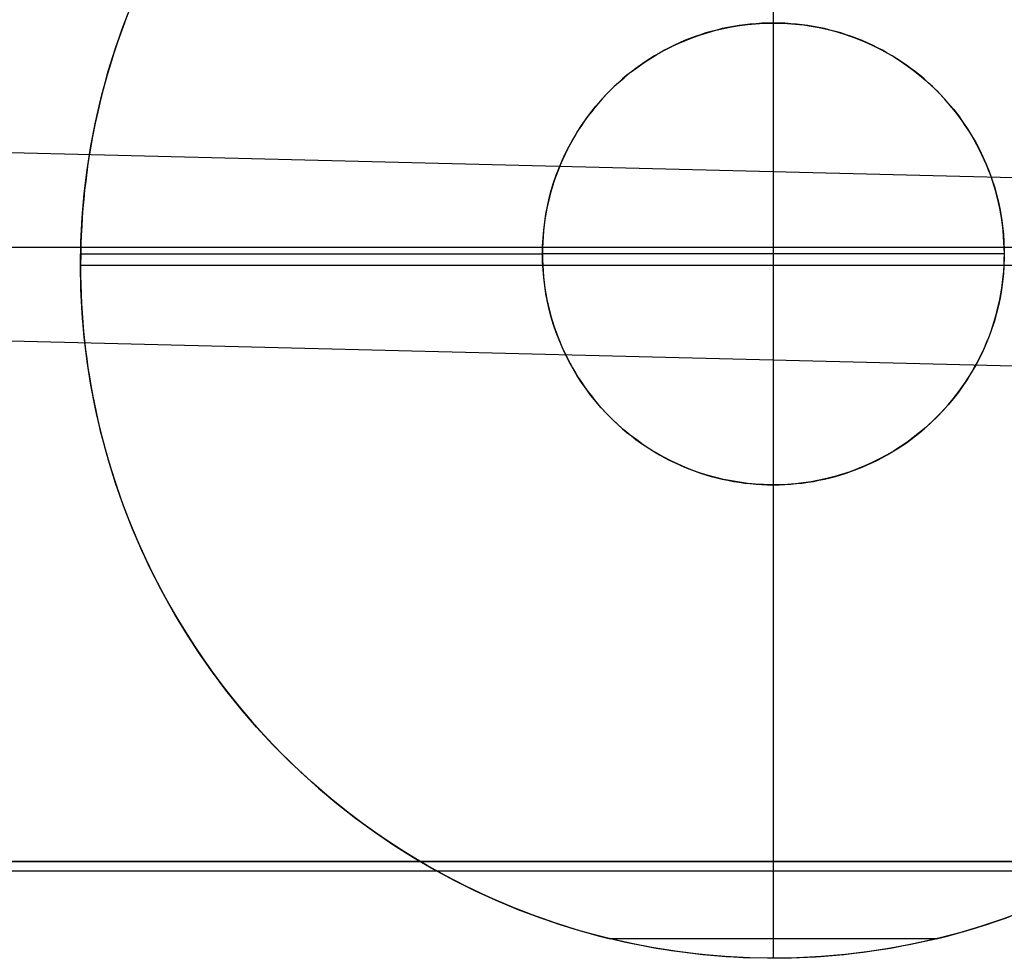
# Model space of a CAD drawing. Header units: millimetres. Extents: x 492 to 1282, y -834 to -234.
# Tile 44 of 93: x 629 to 640, y -251 to -241. Entities that reach past the tile are written whole.
import ezdxf

# ---------------------------------------------------------------- set-up
doc = ezdxf.new("R2010")
doc.units = ezdxf.units.MM
doc.layers.add('Volume$Layer 03', color=7, linetype='Continuous', true_color=0x000000)

msp = doc.modelspace()

# ---------------------------------------------------------------- linework, layer by layer
at = {"layer": 'Volume$Layer 03'}
for p, q in [((637.196, -251.221, -13.01), (637.196, -236.221, -13.01)), ((630.16, -241.123, -8.01), (630.254, -240.88, -8.01)), ((630.143, -241.169, -13.01), (630.236, -240.926, -13.01)), ((630.204, -241.001, -7.579), (630.141, -241.171, -7.636)), ((636.914, -241.11, -0.012), (637.001, -241.102, -0.012)), ((636.914, -241.11, -5.012), (637.001, -241.102, -5.012)), ((637.008, -241.102, -7.615), (636.946, -241.107, -7.616)), ((637.001, -241.102, -0.012), (637.087, -241.097, -0.012)), ((637.001, -241.102, -5.012), (637.087, -241.097, -5.012)), ((637.071, -241.098, -7.613), (637.008, -241.102, -7.615)), ((637.133, -241.095, -7.612), (637.071, -241.098, -7.613)), ((637.087, -241.097, -0.012), (637.174, -241.095, -0.012)), ((637.087, -241.097, -5.012), (637.174, -241.095, -5.012)), ((637.196, -241.095, -7.612), (637.133, -241.095, -7.612)), ((637.174, -241.095, -0.012), (637.261, -241.095, -0.012)), ((637.174, -241.095, -5.012), (637.261, -241.095, -5.012)), ((637.258, -241.095, -7.612), (637.196, -241.095, -7.612)), ((637.196, -241.095, -0.012), (637.196, -241.095, -7.612)), ((637.196, -246.095, -0.012), (637.196, -241.095, -0.012)), ((637.321, -241.098, -7.613), (637.258, -241.095, -7.612)), ((637.261, -241.095, -0.012), (637.347, -241.099, -0.012)), ((637.261, -241.095, -5.012), (637.347, -241.099, -5.012)), ((637.383, -241.102, -7.615), (637.321, -241.098, -7.613)), ((637.347, -241.099, -0.012), (637.434, -241.106, -0.012)), ((637.347, -241.099, -5.012), (637.434, -241.106, -5.012)), ((637.445, -241.107, -7.616), (637.383, -241.102, -7.615)), ((630.059, -241.416, -13.01), (630.143, -241.169, -13.01)), ((630.074, -241.369, -8.01), (630.16, -241.123, -8.01)), ((630.141, -241.171, -7.636), (630.081, -241.343, -7.688)), ((636.407, -241.222, -0.012), (636.489, -241.196, -0.012)), ((636.407, -241.222, -5.012), (636.489, -241.196, -5.012)), ((636.465, -241.203, -7.648), (636.407, -241.222, -7.654)), ((636.524, -241.186, -7.643), (636.465, -241.203, -7.648)), ((636.489, -241.196, -0.012), (636.573, -241.173, -0.012)), ((636.489, -241.196, -5.012), (636.573, -241.173, -5.012)), ((636.583, -241.171, -7.638), (636.524, -241.186, -7.643)), ((636.573, -241.173, -0.012), (636.657, -241.153, -0.012)), ((636.573, -241.173, -5.012), (636.657, -241.153, -5.012)), ((636.642, -241.156, -7.633), (636.583, -241.171, -7.638)), ((636.702, -241.143, -7.629), (636.642, -241.156, -7.633)), ((636.657, -241.153, -0.012), (636.743, -241.136, -0.012)), ((636.657, -241.153, -5.012), (636.743, -241.136, -5.012)), ((636.763, -241.132, -7.625), (636.702, -241.143, -7.629)), ((636.743, -241.136, -0.012), (636.828, -241.122, -0.012)), ((636.743, -241.136, -5.012), (636.828, -241.122, -5.012)), ((636.824, -241.122, -7.622), (636.763, -241.132, -7.625)), ((636.885, -241.114, -7.619), (636.824, -241.122, -7.622)), ((636.828, -241.122, -0.012), (636.914, -241.11, -0.012)), ((636.828, -241.122, -5.012), (636.914, -241.11, -5.012)), ((636.946, -241.107, -7.616), (636.885, -241.114, -7.619)), ((637.434, -241.106, -0.012), (637.52, -241.116, -0.012)), ((637.434, -241.106, -5.012), (637.52, -241.116, -5.012)), ((637.506, -241.114, -7.619), (637.445, -241.107, -7.616)), ((637.567, -241.122, -7.622), (637.506, -241.114, -7.619)), ((637.52, -241.116, -0.012), (637.606, -241.128, -0.012)), ((637.52, -241.116, -5.012), (637.606, -241.128, -5.012)), ((637.628, -241.132, -7.625), (637.567, -241.122, -7.622)), ((637.606, -241.128, -0.012), (637.691, -241.144, -0.012)), ((637.606, -241.128, -5.012), (637.691, -241.144, -5.012)), ((637.689, -241.143, -7.629), (637.628, -241.132, -7.625)), ((637.749, -241.156, -7.633), (637.689, -241.143, -7.629)), ((637.691, -241.144, -0.012), (637.776, -241.163, -0.012)), ((637.691, -241.144, -5.012), (637.776, -241.163, -5.012)), ((637.808, -241.171, -7.638), (637.749, -241.156, -7.633)), ((637.776, -241.163, -0.012), (637.86, -241.184, -0.012)), ((637.776, -241.163, -5.012), (637.86, -241.184, -5.012)), ((637.868, -241.186, -7.643), (637.808, -241.171, -7.638)), ((637.86, -241.184, -0.012), (637.943, -241.209, -0.012)), ((637.86, -241.184, -5.012), (637.943, -241.209, -5.012)), ((637.926, -241.203, -7.648), (637.868, -241.186, -7.643)), ((637.984, -241.222, -7.654), (637.926, -241.203, -7.648)), ((637.943, -241.209, -0.012), (638.026, -241.236, -0.012)), ((637.943, -241.209, -5.012), (638.026, -241.236, -5.012)), ((636.18, -241.31, -7.681), (636.124, -241.335, -7.688)), ((636.164, -241.317, -0.012), (636.244, -241.283, -0.012)), ((636.164, -241.317, -5.012), (636.244, -241.283, -5.012)), ((636.235, -241.286, -7.674), (636.18, -241.31, -7.681)), ((636.292, -241.263, -7.667), (636.235, -241.286, -7.674)), ((636.244, -241.283, -0.012), (636.325, -241.251, -0.012)), ((636.244, -241.283, -5.012), (636.325, -241.251, -5.012)), ((636.349, -241.242, -7.66), (636.292, -241.263, -7.667)), ((636.325, -241.251, -0.012), (636.407, -241.222, -0.012)), ((636.325, -241.251, -5.012), (636.407, -241.222, -5.012)), ((636.407, -241.222, -7.654), (636.349, -241.242, -7.66)), ((638.042, -241.242, -7.66), (637.984, -241.222, -7.654)), ((638.026, -241.236, -0.012), (638.107, -241.267, -0.012)), ((638.026, -241.236, -5.012), (638.107, -241.267, -5.012)), ((638.099, -241.263, -7.667), (638.042, -241.242, -7.66)), ((638.156, -241.286, -7.674), (638.099, -241.263, -7.667)), ((638.107, -241.267, -0.012), (638.187, -241.3, -0.012)), ((638.107, -241.267, -5.012), (638.187, -241.3, -5.012)), ((638.212, -241.31, -7.681), (638.156, -241.286, -7.674)), ((638.187, -241.3, -0.012), (638.266, -241.335, -0.012)), ((638.187, -241.3, -5.012), (638.266, -241.335, -5.012)), ((638.267, -241.335, -7.688), (638.212, -241.31, -7.681)), ((629.983, -241.665, -13.01), (630.059, -241.416, -13.01)), ((629.996, -241.618, -8.01), (630.074, -241.369, -8.01)), ((630.081, -241.343, -7.688), (630.024, -241.518, -7.738)), ((635.962, -241.42, -7.712), (635.91, -241.45, -7.721)), ((635.933, -241.437, -0.012), (636.009, -241.394, -0.012)), ((635.933, -241.437, -5.012), (636.009, -241.394, -5.012)), ((636.016, -241.39, -7.704), (635.962, -241.42, -7.712)), ((636.009, -241.394, -0.012), (636.086, -241.354, -0.012)), ((636.009, -241.394, -5.012), (636.086, -241.354, -5.012)), ((636.07, -241.362, -7.696), (636.016, -241.39, -7.704)), ((636.124, -241.335, -7.688), (636.07, -241.362, -7.696)), ((636.086, -241.354, -0.012), (636.164, -241.317, -0.012)), ((636.086, -241.354, -5.012), (636.164, -241.317, -5.012)), ((638.266, -241.335, -0.012), (638.344, -241.374, -0.012)), ((638.266, -241.335, -5.012), (638.344, -241.374, -5.012)), ((638.322, -241.362, -7.696), (638.267, -241.335, -7.688)), ((638.376, -241.39, -7.704), (638.322, -241.362, -7.696)), ((638.344, -241.374, -0.012), (638.42, -241.415, -0.012)), ((638.344, -241.374, -5.012), (638.42, -241.415, -5.012)), ((638.429, -241.42, -7.712), (638.376, -241.39, -7.704)), ((638.42, -241.415, -0.012), (638.495, -241.459, -0.012)), ((638.42, -241.415, -5.012), (638.495, -241.459, -5.012)), ((638.481, -241.45, -7.721), (638.429, -241.42, -7.712)), ((630.024, -241.518, -7.738), (629.972, -241.695, -7.783)), ((635.716, -241.58, -0.012), (635.786, -241.53, -0.012)), ((635.716, -241.58, -5.012), (635.786, -241.53, -5.012)), ((635.807, -241.516, -7.739), (635.757, -241.55, -7.748)), ((635.786, -241.53, -0.012), (635.859, -241.482, -0.012)), ((635.786, -241.53, -5.012), (635.859, -241.482, -5.012)), ((635.858, -241.482, -7.73), (635.807, -241.516, -7.739)), ((635.91, -241.45, -7.721), (635.858, -241.482, -7.73)), ((635.859, -241.482, -0.012), (635.933, -241.437, -0.012)), ((635.859, -241.482, -5.012), (635.933, -241.437, -5.012)), ((638.533, -241.482, -7.73), (638.481, -241.45, -7.721)), ((638.495, -241.459, -0.012), (638.569, -241.505, -0.012)), ((638.495, -241.459, -5.012), (638.569, -241.505, -5.012)), ((638.584, -241.516, -7.739), (638.533, -241.482, -7.73)), ((638.569, -241.505, -0.012), (638.64, -241.554, -0.012)), ((638.569, -241.505, -5.012), (638.64, -241.554, -5.012)), ((638.635, -241.55, -7.748), (638.584, -241.516, -7.739)), ((629.928, -241.87, -8.01), (629.996, -241.618, -8.01)), ((635.579, -241.687, -0.012), (635.647, -241.632, -0.012)), ((635.579, -241.687, -5.012), (635.647, -241.632, -5.012)), ((635.659, -241.623, -7.766), (635.611, -241.661, -7.776)), ((635.647, -241.632, -0.012), (635.716, -241.58, -0.012)), ((635.647, -241.632, -5.012), (635.716, -241.58, -5.012)), ((635.707, -241.586, -7.757), (635.659, -241.623, -7.766)), ((635.757, -241.55, -7.748), (635.707, -241.586, -7.757)), ((638.684, -241.586, -7.757), (638.635, -241.55, -7.748)), ((638.64, -241.554, -0.012), (638.71, -241.606, -0.012)), ((638.64, -241.554, -5.012), (638.71, -241.606, -5.012)), ((638.733, -241.623, -7.766), (638.684, -241.586, -7.757)), ((638.71, -241.606, -0.012), (638.778, -241.659, -0.012)), ((638.71, -241.606, -5.012), (638.778, -241.659, -5.012)), ((638.78, -241.661, -7.776), (638.733, -241.623, -7.766)), ((629.916, -241.916, -13.01), (629.983, -241.665, -13.01)), ((629.972, -241.695, -7.783), (629.924, -241.875, -7.825)), ((635.518, -241.741, -7.795), (635.473, -241.783, -7.805)), ((635.514, -241.744, -0.012), (635.579, -241.687, -0.012)), ((635.514, -241.744, -5.012), (635.579, -241.687, -5.012)), ((635.564, -241.7, -7.785), (635.518, -241.741, -7.795)), ((635.611, -241.661, -7.776), (635.564, -241.7, -7.785)), ((638.778, -241.659, -0.012), (638.845, -241.716, -0.012)), ((638.778, -241.659, -5.012), (638.845, -241.716, -5.012)), ((638.827, -241.7, -7.785), (638.78, -241.661, -7.776)), ((638.873, -241.741, -7.795), (638.827, -241.7, -7.785)), ((638.845, -241.716, -0.012), (638.909, -241.774, -0.012)), ((638.845, -241.716, -5.012), (638.909, -241.774, -5.012)), ((638.918, -241.783, -7.805), (638.873, -241.741, -7.795)), ((635.429, -241.826, -7.815), (635.386, -241.87, -7.824)), ((635.39, -241.866, -0.012), (635.451, -241.804, -0.012)), ((635.39, -241.866, -5.012), (635.451, -241.804, -5.012)), ((635.473, -241.783, -7.805), (635.429, -241.826, -7.815)), ((635.451, -241.804, -0.012), (635.514, -241.744, -0.012)), ((635.451, -241.804, -5.012), (635.514, -241.744, -5.012)), ((638.909, -241.774, -0.012), (638.971, -241.834, -0.012)), ((638.909, -241.774, -5.012), (638.971, -241.834, -5.012)), ((638.962, -241.826, -7.815), (638.918, -241.783, -7.805)), ((639.006, -241.87, -7.824), (638.962, -241.826, -7.815)), ((638.971, -241.834, -0.012), (639.031, -241.897, -0.012)), ((638.971, -241.834, -5.012), (639.031, -241.897, -5.012)), ((629.858, -242.17, -13.01), (629.916, -241.916, -13.01)), ((629.868, -242.124, -8.01), (629.928, -241.87, -8.01)), ((629.924, -241.875, -7.825), (629.881, -242.057, -7.863)), ((635.274, -241.995, -0.012), (635.331, -241.929, -0.012)), ((635.274, -241.995, -5.012), (635.331, -241.929, -5.012)), ((635.344, -241.915, -7.834), (635.303, -241.961, -7.844)), ((635.331, -241.929, -0.012), (635.39, -241.866, -0.012)), ((635.331, -241.929, -5.012), (635.39, -241.866, -5.012)), ((635.386, -241.87, -7.824), (635.344, -241.915, -7.834)), ((639.047, -241.915, -7.834), (639.006, -241.87, -7.824)), ((639.031, -241.897, -0.012), (639.089, -241.962, -0.012)), ((639.031, -241.897, -5.012), (639.089, -241.962, -5.012)), ((639.088, -241.961, -7.844), (639.047, -241.915, -7.834)), ((629.881, -242.057, -7.863), (629.841, -242.241, -7.897)), ((635.168, -242.132, -0.012), (635.22, -242.063, -0.012)), ((635.168, -242.132, -5.012), (635.22, -242.063, -5.012)), ((635.225, -242.056, -7.863), (635.188, -242.104, -7.872)), ((635.22, -242.063, -0.012), (635.274, -241.995, -0.012)), ((635.22, -242.063, -5.012), (635.274, -241.995, -5.012)), ((635.263, -242.008, -7.853), (635.225, -242.056, -7.863)), ((635.303, -241.961, -7.844), (635.263, -242.008, -7.853)), ((639.128, -242.008, -7.853), (639.088, -241.961, -7.844)), ((639.089, -241.962, -0.012), (639.144, -242.029, -0.012)), ((639.089, -241.962, -5.012), (639.144, -242.029, -5.012)), ((639.166, -242.056, -7.863), (639.128, -242.008, -7.853)), ((639.144, -242.029, -0.012), (639.198, -242.097, -0.012)), ((639.144, -242.029, -5.012), (639.198, -242.097, -5.012)), ((639.203, -242.104, -7.872), (639.166, -242.056, -7.863)), ((629.817, -242.379, -8.01), (629.868, -242.124, -8.01)), ((635.118, -242.203, -0.012), (635.168, -242.132, -0.012)), ((635.118, -242.203, -5.012), (635.168, -242.132, -5.012)), ((635.152, -242.154, -7.881), (635.118, -242.204, -7.89)), ((635.188, -242.104, -7.872), (635.152, -242.154, -7.881)), ((639.198, -242.097, -0.012), (639.248, -242.168, -0.012)), ((639.198, -242.097, -5.012), (639.248, -242.168, -5.012)), ((639.239, -242.154, -7.881), (639.203, -242.104, -7.872)), ((639.273, -242.204, -7.89), (639.239, -242.154, -7.881)), ((639.248, -242.168, -0.012), (639.297, -242.24, -0.012)), ((639.248, -242.168, -5.012), (639.297, -242.24, -5.012)), ((629.841, -242.241, -7.897), (629.807, -242.428, -7.927)), ((629.808, -242.426, -13.01), (629.858, -242.17, -13.01)), ((635.027, -242.351, -0.012), (635.071, -242.276, -0.012)), ((635.027, -242.351, -5.012), (635.071, -242.276, -5.012)), ((635.084, -242.255, -7.899), (635.052, -242.307, -7.907)), ((635.071, -242.276, -0.012), (635.118, -242.203, -0.012)), ((635.071, -242.276, -5.012), (635.118, -242.203, -5.012)), ((635.118, -242.204, -7.89), (635.084, -242.255, -7.899)), ((639.307, -242.255, -7.899), (639.273, -242.204, -7.89)), ((639.297, -242.24, -0.012), (639.342, -242.313, -0.012)), ((639.297, -242.24, -5.012), (639.342, -242.313, -5.012)), ((639.339, -242.307, -7.907), (639.307, -242.255, -7.899)), ((856.275, -248.151, -7.935), (623.184, -242.359, -7.935)), ((629.774, -242.637, -8.01), (629.817, -242.379, -8.01)), ((634.985, -242.427, -0.012), (635.027, -242.351, -0.012)), ((634.985, -242.427, -5.012), (635.027, -242.351, -5.012)), ((635.021, -242.36, -7.915), (634.992, -242.413, -7.923)), ((635.052, -242.307, -7.907), (635.021, -242.36, -7.915)), ((639.369, -242.359, -7.915), (639.339, -242.307, -7.907)), ((639.342, -242.313, -0.012), (639.386, -242.389, -0.012)), ((639.342, -242.313, -5.012), (639.386, -242.389, -5.012)), ((639.399, -242.413, -7.923), (639.369, -242.359, -7.915)), ((629.768, -242.683, -13.01), (629.808, -242.426, -13.01)), ((629.807, -242.428, -7.927), (629.776, -242.617, -7.952)), ((634.964, -242.467, -7.931), (634.937, -242.522, -7.939)), ((634.946, -242.504, -0.012), (634.985, -242.427, -0.012)), ((634.946, -242.504, -5.012), (634.985, -242.427, -5.012)), ((634.992, -242.413, -7.923), (634.964, -242.467, -7.931)), ((639.386, -242.389, -0.012), (639.426, -242.465, -0.012)), ((639.386, -242.389, -5.012), (639.426, -242.465, -5.012)), ((639.427, -242.467, -7.931), (639.399, -242.413, -7.923)), ((639.426, -242.465, -0.012), (639.464, -242.543, -0.012)), ((639.426, -242.465, -5.012), (639.464, -242.543, -5.012)), ((639.454, -242.521, -7.939), (639.427, -242.467, -7.931)), ((634.876, -242.663, -0.012), (634.909, -242.583, -0.012)), ((634.876, -242.663, -5.012), (634.909, -242.583, -5.012)), ((634.912, -242.577, -7.946), (634.887, -242.633, -7.953)), ((634.909, -242.583, -0.012), (634.946, -242.504, -0.012)), ((634.909, -242.583, -5.012), (634.946, -242.504, -5.012)), ((634.937, -242.522, -7.939), (634.912, -242.577, -7.946)), ((639.479, -242.576, -7.946), (639.454, -242.521, -7.939)), ((639.464, -242.543, -0.012), (639.499, -242.623, -0.012)), ((639.464, -242.543, -5.012), (639.499, -242.623, -5.012)), ((639.503, -242.632, -7.953), (639.479, -242.576, -7.946)), ((629.736, -242.941, -13.01), (629.768, -242.683, -13.01)), ((629.741, -242.895, -8.01), (629.774, -242.637, -8.01)), ((629.776, -242.617, -7.952), (629.751, -242.808, -7.974)), ((634.865, -242.69, -7.96), (634.843, -242.747, -7.966)), ((634.845, -242.744, -0.012), (634.876, -242.663, -0.012)), ((634.845, -242.744, -5.012), (634.876, -242.663, -5.012)), ((634.887, -242.633, -7.953), (634.865, -242.69, -7.96)), ((639.499, -242.623, -0.012), (639.531, -242.703, -0.012)), ((639.499, -242.623, -5.012), (639.531, -242.703, -5.012)), ((639.526, -242.689, -7.959), (639.503, -242.632, -7.953)), ((639.548, -242.746, -7.966), (639.526, -242.689, -7.959)), ((629.751, -242.808, -7.974), (629.74, -242.904, -7.982)), ((634.823, -242.805, -7.972), (634.805, -242.863, -7.977)), ((634.817, -242.826, -0.012), (634.845, -242.744, -0.012)), ((634.817, -242.826, -5.012), (634.845, -242.744, -5.012)), ((634.843, -242.747, -7.966), (634.823, -242.805, -7.972)), ((639.531, -242.703, -0.012), (639.561, -242.785, -0.012)), ((639.531, -242.703, -5.012), (639.561, -242.785, -5.012)), ((639.568, -242.804, -7.972), (639.548, -242.746, -7.966)), ((639.561, -242.785, -0.012), (639.588, -242.868, -0.012)), ((639.561, -242.785, -5.012), (639.588, -242.868, -5.012)), ((639.586, -242.862, -7.977), (639.568, -242.804, -7.972)), ((629.717, -243.155, -8.01), (629.741, -242.895, -8.01)), ((629.74, -242.904, -7.982), (629.73, -243.001, -7.99)), ((634.769, -242.993, -0.012), (634.791, -242.909, -0.012)), ((634.769, -242.993, -5.012), (634.791, -242.909, -5.012)), ((634.805, -242.863, -7.977), (634.788, -242.922, -7.983)), ((634.791, -242.909, -0.012), (634.817, -242.826, -0.012)), ((634.791, -242.909, -5.012), (634.817, -242.826, -5.012)), ((639.603, -242.92, -7.983), (639.586, -242.862, -7.977)), ((639.588, -242.868, -0.012), (639.611, -242.951, -0.012)), ((639.588, -242.868, -5.012), (639.611, -242.951, -5.012)), ((629.714, -243.201, -13.01), (629.736, -242.941, -13.01)), ((629.73, -243.001, -7.99), (629.721, -243.098, -7.997)), ((634.75, -243.078, -0.012), (634.769, -242.993, -0.012)), ((634.75, -243.078, -5.012), (634.769, -242.993, -5.012)), ((634.772, -242.981, -7.988), (634.757, -243.041, -7.992)), ((634.788, -242.922, -7.983), (634.772, -242.981, -7.988)), ((639.619, -242.98, -7.987), (639.603, -242.92, -7.983)), ((639.611, -242.951, -0.012), (639.632, -243.035, -0.012)), ((639.611, -242.951, -5.012), (639.632, -243.035, -5.012)), ((639.633, -243.039, -7.992), (639.619, -242.98, -7.987)), ((629.721, -243.098, -7.997), (629.714, -243.196, -8.002)), ((634.733, -243.163, -0.012), (634.75, -243.078, -0.012)), ((634.733, -243.163, -5.012), (634.75, -243.078, -5.012)), ((634.745, -243.101, -7.996), (634.733, -243.161, -8)), ((634.757, -243.041, -7.992), (634.745, -243.101, -7.996)), ((639.632, -243.035, -0.012), (639.65, -243.12, -0.012)), ((639.632, -243.035, -5.012), (639.65, -243.12, -5.012)), ((639.646, -243.099, -7.996), (639.633, -243.039, -7.992)), ((639.658, -243.16, -8), (639.646, -243.099, -7.996)), ((639.65, -243.12, -0.012), (639.665, -243.206, -0.012)), ((639.65, -243.12, -5.012), (639.665, -243.206, -5.012)), ((629.7, -243.461, -13.01), (629.714, -243.201, -13.01)), ((629.702, -243.415, -8.01), (629.717, -243.155, -8.01)), ((629.714, -243.196, -8.002), (629.708, -243.294, -8.007)), ((634.723, -243.222, -8.003), (634.715, -243.284, -8.006)), ((634.72, -243.249, -0.012), (634.733, -243.163, -0.012)), ((634.72, -243.249, -5.012), (634.733, -243.163, -5.012)), ((634.733, -243.161, -8), (634.723, -243.222, -8.003)), ((639.668, -243.221, -8.003), (639.658, -243.16, -8)), ((639.665, -243.206, -0.012), (639.677, -243.292, -0.012)), ((639.665, -243.206, -5.012), (639.677, -243.292, -5.012)), ((639.676, -243.282, -8.006), (639.668, -243.221, -8.003)), ((629.708, -243.294, -8.007), (629.703, -243.393, -8.01)), ((634.702, -243.421, -0.012), (634.709, -243.335, -0.012)), ((634.702, -243.421, -5.012), (634.709, -243.335, -5.012)), ((634.715, -243.284, -8.006), (634.708, -243.345, -8.008)), ((634.709, -243.335, -0.012), (634.72, -243.249, -0.012)), ((634.709, -243.335, -5.012), (634.72, -243.249, -5.012)), ((639.683, -243.343, -8.008), (639.676, -243.282, -8.006)), ((639.677, -243.292, -0.012), (639.686, -243.378, -0.012)), ((639.677, -243.292, -5.012), (639.686, -243.378, -5.012)), ((629.703, -243.393, -8.01), (629.699, -243.493, -8.011)), ((634.697, -243.508, -0.012), (634.702, -243.421, -0.012)), ((634.697, -243.508, -5.012), (634.702, -243.421, -5.012)), ((634.703, -243.407, -8.01), (634.699, -243.469, -8.011)), ((634.708, -243.345, -8.008), (634.703, -243.407, -8.01)), ((639.688, -243.405, -8.01), (639.683, -243.343, -8.008)), ((639.686, -243.378, -0.012), (639.692, -243.464, -0.012)), ((639.686, -243.378, -5.012), (639.692, -243.464, -5.012)), ((639.692, -243.467, -8.011), (639.688, -243.405, -8.01)), ((623.174, -243.522, 374.098), (1236.174, -243.522, 374.098)), ((629.696, -243.721, -13.01), (629.7, -243.461, -13.01)), ((629.699, -243.493, -8.011), (629.697, -243.593, -8.012)), ((634.699, -243.469, -8.011), (634.696, -243.532, -8.012)), ((634.696, -243.595, -0.012), (634.697, -243.508, -0.012)), ((634.696, -243.595, -5.012), (634.697, -243.508, -5.012)), ((634.696, -243.532, -8.012), (634.696, -243.595, -8.012)), ((639.692, -243.464, -0.012), (639.695, -243.551, -0.012)), ((639.692, -243.464, -5.012), (639.695, -243.551, -5.012)), ((639.695, -243.53, -8.012), (639.692, -243.467, -8.011)), ((639.696, -243.593, -8.012), (639.695, -243.53, -8.012)), ((639.695, -243.551, -0.012), (639.695, -243.638, -0.012)), ((639.695, -243.551, -5.012), (639.695, -243.638, -5.012)), ((629.697, -243.593, -8.012), (629.696, -243.721, -8.011)), ((629.697, -243.593, -8.012), (634.696, -243.593, -8.012)), ((634.697, -243.681, -0.012), (634.696, -243.595, -0.012)), ((634.696, -243.595, -0.012), (634.696, -243.595, -8.012)), ((634.696, -243.595, -8.012), (634.696, -243.657, -8.012)), ((634.697, -243.681, -5.012), (634.696, -243.595, -5.012)), ((639.696, -243.595, -0.012), (634.696, -243.595, -0.012)), ((634.696, -243.657, -8.012), (634.699, -243.72, -8.011)), ((639.695, -243.638, -0.012), (639.692, -243.725, -0.012)), ((639.695, -243.638, -5.012), (639.692, -243.725, -5.012)), ((639.693, -243.718, -8.011), (639.695, -243.655, -8.012)), ((639.695, -243.655, -8.012), (639.696, -243.593, -8.012)), ((629.7, -243.981, -13.01), (629.696, -243.721, -13.01)), ((629.696, -243.721, -8.011), (629.696, -243.824, -8.009)), ((629.696, -243.721, -8.011), (629.696, -243.721, -13.01)), ((644.696, -243.721, -13.01), (629.696, -243.721, -13.01)), ((634.702, -243.768, -0.012), (634.697, -243.681, -0.012)), ((634.702, -243.768, -5.012), (634.697, -243.681, -5.012)), ((634.699, -243.72, -8.011), (634.703, -243.782, -8.01)), ((634.709, -243.854, -0.012), (634.702, -243.768, -0.012)), ((634.709, -243.854, -5.012), (634.702, -243.768, -5.012)), ((639.692, -243.725, -0.012), (639.686, -243.811, -0.012)), ((639.692, -243.725, -5.012), (639.686, -243.811, -5.012)), ((639.689, -243.78, -8.01), (639.693, -243.718, -8.011)), ((629.702, -244.03, -8.01), (629.696, -243.769, -8.01)), ((629.696, -243.824, -8.009), (629.698, -243.927, -8.005)), ((634.703, -243.782, -8.01), (634.708, -243.844, -8.008)), ((634.708, -243.844, -8.008), (634.715, -243.905, -8.006)), ((634.72, -243.941, -0.012), (634.709, -243.854, -0.012)), ((634.72, -243.941, -5.012), (634.709, -243.854, -5.012)), ((639.686, -243.811, -0.012), (639.677, -243.898, -0.012)), ((639.686, -243.811, -5.012), (639.677, -243.898, -5.012)), ((639.677, -243.904, -8.006), (639.683, -243.842, -8.008)), ((639.683, -243.842, -8.008), (639.689, -243.78, -8.01)), ((629.698, -243.927, -8.005), (629.702, -244.03, -8)), ((629.714, -244.241, -13.01), (629.7, -243.981, -13.01)), ((634.715, -243.905, -8.006), (634.723, -243.967, -8.003)), ((634.733, -244.026, -0.012), (634.72, -243.941, -0.012)), ((634.733, -244.026, -5.012), (634.72, -243.941, -5.012)), ((634.723, -243.967, -8.003), (634.733, -244.028, -8)), ((639.658, -244.026, -8), (639.668, -243.965, -8.003)), ((639.677, -243.898, -0.012), (639.665, -243.984, -0.012)), ((639.677, -243.898, -5.012), (639.665, -243.984, -5.012)), ((639.668, -243.965, -8.003), (639.677, -243.904, -8.006)), ((629.702, -244.03, -8), (629.707, -244.131, -7.994)), ((629.717, -244.29, -8.01), (629.702, -244.03, -8.01)), ((634.75, -244.112, -0.012), (634.733, -244.026, -0.012)), ((634.75, -244.112, -5.012), (634.733, -244.026, -5.012)), ((634.733, -244.028, -8), (634.745, -244.088, -7.996)), ((634.745, -244.088, -7.996), (634.757, -244.148, -7.992)), ((639.65, -244.069, -0.012), (639.632, -244.154, -0.012)), ((639.65, -244.069, -5.012), (639.632, -244.154, -5.012)), ((639.634, -244.147, -7.992), (639.647, -244.087, -7.996)), ((639.647, -244.087, -7.996), (639.658, -244.026, -8)), ((639.665, -243.984, -0.012), (639.65, -244.069, -0.012)), ((639.665, -243.984, -5.012), (639.65, -244.069, -5.012)), ((629.707, -244.131, -7.994), (629.713, -244.233, -7.987)), ((634.769, -244.196, -0.012), (634.75, -244.112, -0.012)), ((634.769, -244.196, -5.012), (634.75, -244.112, -5.012)), ((634.757, -244.148, -7.992), (634.772, -244.208, -7.987)), ((639.632, -244.154, -0.012), (639.611, -244.238, -0.012)), ((639.632, -244.154, -5.012), (639.611, -244.238, -5.012)), ((639.62, -244.206, -7.987), (639.634, -244.147, -7.992)), ((629.713, -244.233, -7.987), (629.72, -244.333, -7.978)), ((629.736, -244.501, -13.01), (629.714, -244.241, -13.01)), ((629.742, -244.549, -8.01), (629.717, -244.29, -8.01)), ((634.791, -244.28, -0.012), (634.769, -244.196, -0.012)), ((634.791, -244.28, -5.012), (634.769, -244.196, -5.012)), ((634.772, -244.208, -7.987), (634.787, -244.267, -7.982)), ((634.787, -244.267, -7.982), (634.805, -244.326, -7.977)), ((634.817, -244.363, -0.012), (634.791, -244.28, -0.012)), ((634.817, -244.363, -5.012), (634.791, -244.28, -5.012)), ((639.587, -244.325, -7.977), (639.604, -244.266, -7.982)), ((639.611, -244.238, -0.012), (639.588, -244.322, -0.012)), ((639.611, -244.238, -5.012), (639.588, -244.322, -5.012)), ((639.604, -244.266, -7.982), (639.62, -244.206, -7.987)), ((856.215, -250.188, 7.935), (623.133, -244.396, 7.935)), ((629.72, -244.333, -7.978), (629.729, -244.433, -7.968)), ((634.805, -244.326, -7.977), (634.823, -244.384, -7.971)), ((634.845, -244.445, -0.012), (634.817, -244.363, -0.012)), ((634.845, -244.445, -5.012), (634.817, -244.363, -5.012)), ((634.823, -244.384, -7.971), (634.843, -244.442, -7.965)), ((639.561, -244.404, -0.012), (639.531, -244.486, -0.012)), ((639.561, -244.404, -5.012), (639.531, -244.486, -5.012)), ((639.548, -244.441, -7.966), (639.568, -244.383, -7.972)), ((639.588, -244.322, -0.012), (639.561, -244.404, -0.012)), ((639.588, -244.322, -5.012), (639.561, -244.404, -5.012)), ((639.568, -244.383, -7.972), (639.587, -244.325, -7.977)), ((629.729, -244.433, -7.968), (629.739, -244.533, -7.957)), ((629.768, -244.759, -13.01), (629.736, -244.501, -13.01)), ((634.843, -244.442, -7.965), (634.865, -244.499, -7.959)), ((634.876, -244.526, -0.012), (634.845, -244.445, -0.012)), ((634.876, -244.526, -5.012), (634.845, -244.445, -5.012)), ((634.865, -244.499, -7.959), (634.887, -244.555, -7.952)), ((639.531, -244.486, -0.012), (639.499, -244.566, -0.012)), ((639.531, -244.486, -5.012), (639.499, -244.566, -5.012)), ((639.504, -244.554, -7.953), (639.527, -244.498, -7.959)), ((639.527, -244.498, -7.959), (639.548, -244.441, -7.966)), ((629.739, -244.533, -7.957), (629.75, -244.632, -7.945)), ((629.775, -244.808, -8.01), (629.742, -244.549, -8.01)), ((634.909, -244.606, -0.012), (634.876, -244.526, -0.012)), ((634.909, -244.606, -5.012), (634.876, -244.526, -5.012)), ((634.887, -244.555, -7.952), (634.911, -244.611, -7.946)), ((634.946, -244.685, -0.012), (634.909, -244.606, -0.012)), ((634.946, -244.685, -5.012), (634.909, -244.606, -5.012)), ((634.911, -244.611, -7.946), (634.937, -244.667, -7.938)), ((639.455, -244.666, -7.938), (639.48, -244.61, -7.946)), ((639.499, -244.566, -0.012), (639.464, -244.646, -0.012)), ((639.499, -244.566, -5.012), (639.464, -244.646, -5.012)), ((639.48, -244.61, -7.946), (639.504, -244.554, -7.953)), ((629.75, -244.632, -7.945), (629.763, -244.73, -7.931)), ((634.937, -244.667, -7.938), (634.964, -244.721, -7.931)), ((634.985, -244.762, -0.012), (634.946, -244.685, -0.012)), ((634.985, -244.762, -5.012), (634.946, -244.685, -5.012)), ((634.964, -244.721, -7.931), (634.992, -244.775, -7.923)), ((639.426, -244.724, -0.012), (639.386, -244.8, -0.012)), ((639.426, -244.724, -5.012), (639.386, -244.8, -5.012)), ((639.4, -244.775, -7.923), (639.428, -244.721, -7.931)), ((639.464, -244.646, -0.012), (639.426, -244.724, -0.012)), ((639.464, -244.646, -5.012), (639.426, -244.724, -5.012)), ((639.428, -244.721, -7.931), (639.455, -244.666, -7.938)), ((629.763, -244.73, -7.931), (629.776, -244.828, -7.916)), ((629.808, -245.016, -13.01), (629.768, -244.759, -13.01)), ((629.817, -245.065, -8.01), (629.775, -244.808, -8.01)), ((629.776, -244.828, -7.916), (629.791, -244.925, -7.901)), ((635.027, -244.838, -0.012), (634.985, -244.762, -0.012)), ((635.027, -244.838, -5.012), (634.985, -244.762, -5.012)), ((634.992, -244.775, -7.923), (635.021, -244.829, -7.915)), ((635.021, -244.829, -7.915), (635.052, -244.881, -7.907)), ((639.34, -244.881, -7.907), (639.37, -244.828, -7.915)), ((639.386, -244.8, -0.012), (639.342, -244.876, -0.012)), ((639.386, -244.8, -5.012), (639.342, -244.876, -5.012)), ((639.37, -244.828, -7.915), (639.4, -244.775, -7.923)), ((629.791, -244.925, -7.901), (629.808, -245.021, -7.884)), ((635.071, -244.913, -0.012), (635.027, -244.838, -0.012)), ((635.071, -244.913, -5.012), (635.027, -244.838, -5.012)), ((635.052, -244.881, -7.907), (635.084, -244.933, -7.898)), ((635.118, -244.986, -0.012), (635.071, -244.913, -0.012)), ((635.118, -244.986, -5.012), (635.071, -244.913, -5.012)), ((635.084, -244.933, -7.898), (635.117, -244.984, -7.889)), ((639.274, -244.984, -7.889), (639.308, -244.933, -7.898)), ((639.342, -244.876, -0.012), (639.297, -244.949, -0.012)), ((639.342, -244.876, -5.012), (639.297, -244.949, -5.012)), ((639.308, -244.933, -7.898), (639.34, -244.881, -7.907)), ((629.858, -245.272, -13.01), (629.808, -245.016, -13.01)), ((629.808, -245.021, -7.884), (629.825, -245.117, -7.866)), ((635.117, -244.984, -7.889), (635.152, -245.034, -7.88)), ((635.168, -245.057, -0.012), (635.118, -244.986, -0.012)), ((635.168, -245.057, -5.012), (635.118, -244.986, -5.012)), ((635.152, -245.034, -7.88), (635.188, -245.084, -7.871)), ((639.248, -245.022, -0.012), (639.198, -245.092, -0.012)), ((639.248, -245.022, -5.012), (639.198, -245.092, -5.012)), ((639.204, -245.084, -7.871), (639.24, -245.034, -7.88)), ((639.24, -245.034, -7.88), (639.274, -244.984, -7.889)), ((639.297, -244.949, -0.012), (639.248, -245.022, -0.012)), ((639.297, -244.949, -5.012), (639.248, -245.022, -5.012)), ((629.868, -245.321, -8.01), (629.817, -245.065, -8.01)), ((629.825, -245.117, -7.866), (629.863, -245.307, -7.826)), ((635.22, -245.126, -0.012), (635.168, -245.057, -0.012)), ((635.22, -245.126, -5.012), (635.168, -245.057, -5.012)), ((635.188, -245.084, -7.871), (635.225, -245.133, -7.862)), ((635.274, -245.194, -0.012), (635.22, -245.126, -0.012)), ((635.274, -245.194, -5.012), (635.22, -245.126, -5.012)), ((635.225, -245.133, -7.862), (635.263, -245.18, -7.853)), ((639.128, -245.18, -7.853), (639.167, -245.132, -7.862)), ((639.198, -245.092, -0.012), (639.144, -245.161, -0.012)), ((639.198, -245.092, -5.012), (639.144, -245.161, -5.012)), ((639.167, -245.132, -7.862), (639.204, -245.084, -7.871)), ((635.263, -245.18, -7.853), (635.302, -245.227, -7.843)), ((635.331, -245.26, -0.012), (635.274, -245.194, -0.012)), ((635.331, -245.26, -5.012), (635.274, -245.194, -5.012)), ((635.302, -245.227, -7.843), (635.343, -245.273, -7.833)), ((635.39, -245.324, -0.012), (635.331, -245.26, -0.012)), ((635.39, -245.324, -5.012), (635.331, -245.26, -5.012)), ((639.089, -245.227, -0.012), (639.031, -245.292, -0.012)), ((639.089, -245.227, -5.012), (639.031, -245.292, -5.012)), ((639.048, -245.273, -7.833), (639.089, -245.227, -7.843)), ((639.144, -245.161, -0.012), (639.089, -245.227, -0.012)), ((639.144, -245.161, -5.012), (639.089, -245.227, -5.012)), ((639.089, -245.227, -7.843), (639.128, -245.18, -7.853)), ((629.916, -245.525, -13.01), (629.858, -245.272, -13.01)), ((629.863, -245.307, -7.826), (629.906, -245.495, -7.783)), ((629.928, -245.575, -8.01), (629.868, -245.321, -8.01)), ((635.343, -245.273, -7.833), (635.385, -245.318, -7.824)), ((635.385, -245.318, -7.824), (635.428, -245.363, -7.814)), ((635.451, -245.385, -0.012), (635.39, -245.324, -0.012)), ((635.451, -245.385, -5.012), (635.39, -245.324, -5.012)), ((635.428, -245.363, -7.814), (635.472, -245.406, -7.804)), ((638.971, -245.355, -0.012), (638.909, -245.415, -0.012)), ((638.971, -245.355, -5.012), (638.909, -245.415, -5.012)), ((638.919, -245.406, -7.804), (638.963, -245.363, -7.814)), ((638.963, -245.363, -7.814), (639.006, -245.318, -7.824)), ((639.031, -245.292, -0.012), (638.971, -245.355, -0.012)), ((639.031, -245.292, -5.012), (638.971, -245.355, -5.012)), ((639.006, -245.318, -7.824), (639.048, -245.273, -7.833)), ((635.514, -245.445, -0.012), (635.451, -245.385, -0.012)), ((635.514, -245.445, -5.012), (635.451, -245.385, -5.012)), ((635.472, -245.406, -7.804), (635.517, -245.447, -7.794)), ((635.579, -245.502, -0.012), (635.514, -245.445, -0.012)), ((635.579, -245.502, -5.012), (635.514, -245.445, -5.012)), ((635.517, -245.447, -7.794), (635.563, -245.488, -7.784)), ((638.845, -245.474, -0.012), (638.778, -245.53, -0.012)), ((638.845, -245.474, -5.012), (638.778, -245.53, -5.012)), ((638.828, -245.488, -7.784), (638.874, -245.447, -7.794)), ((638.909, -245.415, -0.012), (638.845, -245.474, -0.012)), ((638.909, -245.415, -5.012), (638.845, -245.474, -5.012)), ((638.874, -245.447, -7.794), (638.919, -245.406, -7.804)), ((629.906, -245.495, -7.783), (629.954, -245.68, -7.735)), ((629.983, -245.777, -13.01), (629.916, -245.525, -13.01)), ((629.997, -245.826, -8.01), (629.928, -245.575, -8.01)), ((635.563, -245.488, -7.784), (635.61, -245.528, -7.775)), ((635.647, -245.557, -0.012), (635.579, -245.502, -0.012)), ((635.647, -245.557, -5.012), (635.579, -245.502, -5.012)), ((635.61, -245.528, -7.775), (635.658, -245.566, -7.765)), ((635.716, -245.609, -0.012), (635.647, -245.557, -0.012)), ((635.716, -245.609, -5.012), (635.647, -245.557, -5.012)), ((635.658, -245.566, -7.765), (635.706, -245.603, -7.756)), ((638.685, -245.603, -7.756), (638.733, -245.566, -7.765)), ((638.778, -245.53, -0.012), (638.71, -245.583, -0.012)), ((638.778, -245.53, -5.012), (638.71, -245.583, -5.012)), ((638.733, -245.566, -7.765), (638.781, -245.528, -7.775)), ((638.781, -245.528, -7.775), (638.828, -245.488, -7.784)), ((629.954, -245.68, -7.735), (630.006, -245.862, -7.683)), ((635.706, -245.603, -7.756), (635.756, -245.639, -7.747)), ((635.786, -245.66, -0.012), (635.716, -245.609, -0.012)), ((635.786, -245.66, -5.012), (635.716, -245.609, -5.012)), ((635.756, -245.639, -7.747), (635.806, -245.673, -7.738)), ((635.859, -245.707, -0.012), (635.786, -245.66, -0.012)), ((635.859, -245.707, -5.012), (635.786, -245.66, -5.012)), ((635.806, -245.673, -7.738), (635.857, -245.706, -7.729)), ((638.569, -245.684, -0.012), (638.495, -245.73, -0.012)), ((638.569, -245.684, -5.012), (638.495, -245.73, -5.012)), ((638.534, -245.706, -7.729), (638.585, -245.673, -7.738)), ((638.64, -245.635, -0.012), (638.569, -245.684, -0.012)), ((638.64, -245.635, -5.012), (638.569, -245.684, -5.012)), ((638.585, -245.673, -7.738), (638.635, -245.639, -7.747)), ((638.635, -245.639, -7.747), (638.685, -245.603, -7.756)), ((638.71, -245.583, -0.012), (638.64, -245.635, -0.012)), ((638.71, -245.583, -5.012), (638.64, -245.635, -5.012)), ((630.059, -246.026, -13.01), (629.983, -245.777, -13.01)), ((635.857, -245.706, -7.729), (635.909, -245.738, -7.72)), ((635.933, -245.752, -0.012), (635.859, -245.707, -0.012)), ((635.933, -245.752, -5.012), (635.859, -245.707, -5.012)), ((635.909, -245.738, -7.72), (635.962, -245.769, -7.711)), ((636.009, -245.795, -0.012), (635.933, -245.752, -0.012)), ((636.009, -245.795, -5.012), (635.933, -245.752, -5.012)), ((635.962, -245.769, -7.711), (636.015, -245.799, -7.703)), ((638.42, -245.774, -0.012), (638.344, -245.815, -0.012)), ((638.42, -245.774, -5.012), (638.344, -245.815, -5.012)), ((638.376, -245.799, -7.703), (638.429, -245.769, -7.711)), ((638.495, -245.73, -0.012), (638.42, -245.774, -0.012)), ((638.495, -245.73, -5.012), (638.42, -245.774, -5.012)), ((638.429, -245.769, -7.711), (638.482, -245.738, -7.72)), ((638.482, -245.738, -7.72), (638.534, -245.706, -7.729)), ((630.075, -246.075, -8.01), (629.997, -245.826, -8.01)), ((630.006, -245.862, -7.683), (630.062, -246.042, -7.627)), ((636.086, -245.835, -0.012), (636.009, -245.795, -0.012)), ((636.086, -245.835, -5.012), (636.009, -245.795, -5.012)), ((636.015, -245.799, -7.703), (636.069, -245.827, -7.695)), ((636.069, -245.827, -7.695), (636.124, -245.853, -7.687)), ((636.164, -245.872, -0.012), (636.086, -245.835, -0.012)), ((636.164, -245.872, -5.012), (636.086, -245.835, -5.012)), ((636.124, -245.853, -7.687), (636.179, -245.879, -7.68)), ((636.244, -245.906, -0.012), (636.164, -245.872, -0.012)), ((636.244, -245.906, -5.012), (636.164, -245.872, -5.012)), ((636.179, -245.879, -7.68), (636.235, -245.903, -7.673)), ((638.187, -245.889, -0.012), (638.107, -245.922, -0.012)), ((638.187, -245.889, -5.012), (638.107, -245.922, -5.012)), ((638.156, -245.903, -7.673), (638.212, -245.879, -7.68)), ((638.266, -245.854, -0.012), (638.187, -245.889, -0.012)), ((638.266, -245.854, -5.012), (638.187, -245.889, -5.012)), ((638.212, -245.879, -7.68), (638.267, -245.853, -7.687)), ((638.344, -245.815, -0.012), (638.266, -245.854, -0.012)), ((638.344, -245.815, -5.012), (638.266, -245.854, -5.012)), ((638.267, -245.853, -7.687), (638.322, -245.827, -7.695)), ((638.322, -245.827, -7.695), (638.376, -245.799, -7.703)), ((636.235, -245.903, -7.673), (636.292, -245.926, -7.666)), ((636.325, -245.938, -0.012), (636.244, -245.906, -0.012)), ((636.325, -245.938, -5.012), (636.244, -245.906, -5.012)), ((636.292, -245.926, -7.666), (636.349, -245.947, -7.659)), ((636.407, -245.967, -0.012), (636.325, -245.938, -0.012)), ((636.407, -245.967, -5.012), (636.325, -245.938, -5.012)), ((636.349, -245.947, -7.659), (636.406, -245.967, -7.653)), ((636.406, -245.967, -7.653), (636.465, -245.986, -7.647)), ((636.489, -245.993, -0.012), (636.407, -245.967, -0.012)), ((636.489, -245.993, -5.012), (636.407, -245.967, -5.012)), ((636.465, -245.986, -7.647), (636.523, -246.003, -7.642)), ((636.573, -246.016, -0.012), (636.489, -245.993, -0.012)), ((636.573, -246.016, -5.012), (636.489, -245.993, -5.012)), ((636.523, -246.003, -7.642), (636.582, -246.018, -7.637)), ((637.86, -246.005, -0.012), (637.776, -246.026, -0.012)), ((637.86, -246.005, -5.012), (637.776, -246.026, -5.012)), ((637.809, -246.018, -7.637), (637.868, -246.003, -7.642)), ((637.943, -245.98, -0.012), (637.86, -246.005, -0.012)), ((637.943, -245.98, -5.012), (637.86, -246.005, -5.012)), ((637.868, -246.003, -7.642), (637.927, -245.986, -7.647)), ((637.927, -245.986, -7.647), (637.985, -245.967, -7.653)), ((638.026, -245.953, -0.012), (637.943, -245.98, -0.012)), ((638.026, -245.953, -5.012), (637.943, -245.98, -5.012)), ((637.985, -245.967, -7.653), (638.043, -245.947, -7.659)), ((638.107, -245.922, -0.012), (638.026, -245.953, -0.012)), ((638.107, -245.922, -5.012), (638.026, -245.953, -5.012)), ((638.043, -245.947, -7.659), (638.1, -245.926, -7.666)), ((638.1, -245.926, -7.666), (638.156, -245.903, -7.673)), ((630.143, -246.272, -13.01), (630.059, -246.026, -13.01)), ((630.062, -246.042, -7.627), (630.122, -246.219, -7.568)), ((630.161, -246.321, -8.01), (630.075, -246.075, -8.01)), ((636.657, -246.036, -0.012), (636.573, -246.016, -0.012)), ((636.657, -246.036, -5.012), (636.573, -246.016, -5.012)), ((636.582, -246.018, -7.637), (636.642, -246.033, -7.632)), ((636.642, -246.033, -7.632), (636.702, -246.046, -7.628)), ((636.743, -246.053, -0.012), (636.657, -246.036, -0.012)), ((636.743, -246.053, -5.012), (636.657, -246.036, -5.012)), ((636.702, -246.046, -7.628), (636.763, -246.057, -7.624)), ((636.828, -246.067, -0.012), (636.743, -246.053, -0.012)), ((636.828, -246.067, -5.012), (636.743, -246.053, -5.012)), ((636.763, -246.057, -7.624), (636.824, -246.067, -7.62)), ((636.824, -246.067, -7.62), (636.885, -246.075, -7.618)), ((636.914, -246.079, -0.012), (636.828, -246.067, -0.012)), ((636.914, -246.079, -5.012), (636.828, -246.067, -5.012)), ((636.885, -246.075, -7.618), (636.946, -246.082, -7.615)), ((637.001, -246.087, -0.012), (636.914, -246.079, -0.012)), ((637.001, -246.087, -5.012), (636.914, -246.079, -5.012)), ((636.946, -246.082, -7.615), (637.008, -246.088, -7.613)), ((637.087, -246.092, -0.012), (637.001, -246.087, -0.012)), ((637.087, -246.092, -5.012), (637.001, -246.087, -5.012)), ((637.008, -246.088, -7.613), (637.07, -246.091, -7.612)), ((637.07, -246.091, -7.612), (637.133, -246.094, -7.611)), ((637.174, -246.094, -0.012), (637.087, -246.092, -0.012)), ((637.174, -246.094, -5.012), (637.087, -246.092, -5.012)), ((637.133, -246.094, -7.611), (637.196, -246.095, -7.611)), ((637.261, -246.094, -0.012), (637.174, -246.094, -0.012)), ((637.261, -246.094, -5.012), (637.174, -246.094, -5.012)), ((637.196, -246.095, -7.611), (637.258, -246.094, -7.611)), ((637.196, -246.095, -0.012), (637.196, -246.095, -7.611)), ((637.258, -246.094, -7.611), (637.321, -246.091, -7.612)), ((637.347, -246.09, -0.012), (637.261, -246.094, -0.012)), ((637.347, -246.09, -5.012), (637.261, -246.094, -5.012)), ((637.321, -246.091, -7.612), (637.383, -246.088, -7.613)), ((637.434, -246.083, -0.012), (637.347, -246.09, -0.012)), ((637.434, -246.083, -5.012), (637.347, -246.09, -5.012)), ((637.383, -246.088, -7.613), (637.445, -246.082, -7.615)), ((637.52, -246.073, -0.012), (637.434, -246.083, -0.012)), ((637.52, -246.073, -5.012), (637.434, -246.083, -5.012)), ((637.445, -246.082, -7.615), (637.506, -246.075, -7.618)), ((637.506, -246.075, -7.618), (637.568, -246.067, -7.62)), ((637.606, -246.061, -0.012), (637.52, -246.073, -0.012)), ((637.606, -246.061, -5.012), (637.52, -246.073, -5.012)), ((637.568, -246.067, -7.62), (637.629, -246.057, -7.624)), ((637.691, -246.045, -0.012), (637.606, -246.061, -0.012)), ((637.691, -246.045, -5.012), (637.606, -246.061, -5.012)), ((637.629, -246.057, -7.624), (637.689, -246.046, -7.628)), ((637.689, -246.046, -7.628), (637.749, -246.033, -7.632)), ((637.776, -246.026, -0.012), (637.691, -246.045, -0.012)), ((637.776, -246.026, -5.012), (637.691, -246.045, -5.012)), ((637.749, -246.033, -7.632), (637.809, -246.018, -7.637)), ((630.122, -246.219, -7.568), (630.186, -246.394, -7.504)), ((630.236, -246.516, -13.01), (630.143, -246.272, -13.01)), ((630.255, -246.564, -8.01), (630.161, -246.321, -8.01)), ((630.186, -246.394, -7.504), (630.254, -246.565, -7.438)), ((630.337, -246.756, -13.01), (630.236, -246.516, -13.01)), ((630.254, -246.565, -7.438), (630.326, -246.734, -7.368)), ((630.358, -246.804, -8.01), (630.255, -246.564, -8.01)), ((630.326, -246.734, -7.368), (630.402, -246.9, -7.294)), ((630.446, -246.992, -13.01), (630.337, -246.756, -13.01)), ((630.47, -247.039, -8.01), (630.358, -246.804, -8.01)), ((630.402, -246.9, -7.294), (630.481, -247.064, -7.218)), ((630.564, -247.224, -13.01), (630.446, -246.992, -13.01)), ((630.589, -247.271, -8.01), (630.47, -247.039, -8.01)), ((630.481, -247.064, -7.218), (630.563, -247.224, -7.138)), ((630.563, -247.224, -7.138), (630.649, -247.381, -7.056)), ((630.69, -247.452, -13.01), (630.564, -247.224, -13.01)), ((630.716, -247.499, -8.01), (630.589, -247.271, -8.01)), ((630.649, -247.381, -7.056), (630.738, -247.536, -6.97)), ((630.823, -247.676, -13.01), (630.69, -247.452, -13.01)), ((630.852, -247.721, -8.01), (630.716, -247.499, -8.01)), ((630.738, -247.536, -6.97), (630.83, -247.687, -6.883)), ((630.964, -247.894, -13.01), (630.823, -247.676, -13.01)), ((630.83, -247.687, -6.883), (630.925, -247.835, -6.792)), ((630.995, -247.94, -8.01), (630.852, -247.721, -8.01)), ((630.925, -247.835, -6.792), (631.023, -247.98, -6.699)), ((631.113, -248.108, -13.01), (630.964, -247.894, -13.01)), ((631.145, -248.153, -8.01), (630.995, -247.94, -8.01)), ((631.023, -247.98, -6.699), (631.123, -248.122, -6.604)), ((631.269, -248.317, -13.01), (631.113, -248.108, -13.01)), ((631.123, -248.122, -6.604), (631.226, -248.261, -6.507)), ((631.303, -248.36, -8.01), (631.145, -248.153, -8.01)), ((631.226, -248.261, -6.507), (631.332, -248.397, -6.408)), ((631.432, -248.52, -13.01), (631.269, -248.317, -13.01)), ((631.467, -248.562, -8.01), (631.303, -248.36, -8.01)), ((631.332, -248.397, -6.408), (631.44, -248.529, -6.307)), ((631.602, -248.717, -13.01), (631.432, -248.52, -13.01)), ((631.44, -248.529, -6.307), (631.55, -248.658, -6.204)), ((631.639, -248.758, -8.01), (631.467, -248.562, -8.01)), ((631.55, -248.658, -6.204), (631.662, -248.783, -6.099)), ((631.778, -248.908, -13.01), (631.602, -248.717, -13.01)), ((631.818, -248.948, -8.01), (631.639, -248.758, -8.01)), ((631.662, -248.783, -6.099), (631.776, -248.905, -5.993)), ((631.776, -248.905, -5.993), (631.892, -249.024, -5.886)), ((631.962, -249.093, -13.01), (631.778, -248.908, -13.01)), ((632.003, -249.132, -8.01), (631.818, -248.948, -8.01)), ((631.892, -249.024, -5.886), (632.08, -249.205, -5.713)), ((632.151, -249.271, -13.01), (631.962, -249.093, -13.01)), ((632.194, -249.309, -8.01), (632.003, -249.132, -8.01)), ((632.08, -249.205, -5.713), (632.272, -249.379, -5.536)), ((632.347, -249.443, -13.01), (632.151, -249.271, -13.01)), ((632.391, -249.48, -8.01), (632.194, -249.309, -8.01)), ((632.272, -249.379, -5.536), (632.469, -249.544, -5.357)), ((632.549, -249.608, -13.01), (632.347, -249.443, -13.01)), ((632.594, -249.643, -8.01), (632.391, -249.48, -8.01)), ((632.469, -249.544, -5.357), (632.671, -249.702, -5.176)), ((632.756, -249.765, -13.01), (632.549, -249.608, -13.01)), ((632.803, -249.8, -8.01), (632.594, -249.643, -8.01)), ((632.671, -249.702, -5.176), (632.877, -249.853, -4.993)), ((632.968, -249.916, -13.01), (632.756, -249.765, -13.01)), ((633.017, -249.949, -8.01), (632.803, -249.8, -8.01)), ((632.877, -249.853, -4.993), (633.086, -249.995, -4.809)), ((633.186, -250.059, -13.01), (632.968, -249.916, -13.01)), ((633.236, -250.09, -8.01), (633.017, -249.949, -8.01)), ((633.086, -249.995, -4.809), (633.3, -250.13, -4.623)), ((633.408, -250.194, -13.01), (633.186, -250.059, -13.01)), ((633.459, -250.224, -8.01), (633.236, -250.09, -8.01)), ((633.3, -250.13, -4.623), (633.517, -250.257, -4.438)), ((538.174, -250.174, 201), (856.174, -250.174, 201)), ((856.174, -250.174, 199), (538.174, -250.174, 199)), ((856.174, -250.174, 200), (538.174, -250.174, 200)), ((623.174, -250.174, 383.249), (1236.174, -250.174, 383.249)), ((633.635, -250.322, -13.01), (633.408, -250.194, -13.01)), ((633.688, -250.35, -8.01), (633.459, -250.224, -8.01)), ((633.517, -250.257, -4.438), (633.735, -250.374, -4.255)), ((538.174, -250.272, 191), (856.174, -250.272, 191)), ((633.866, -250.441, -13.01), (633.635, -250.322, -13.01)), ((633.92, -250.468, -8.01), (633.688, -250.35, -8.01)), ((633.735, -250.374, -4.255), (633.96, -250.486, -4.069)), ((634.102, -250.553, -13.01), (633.866, -250.441, -13.01)), ((634.157, -250.578, -8.01), (633.92, -250.468, -8.01)), ((633.96, -250.486, -4.069), (634.192, -250.592, -3.882)), ((634.341, -250.656, -13.01), (634.102, -250.553, -13.01)), ((634.397, -250.679, -8.01), (634.157, -250.578, -8.01)), ((634.192, -250.592, -3.882), (634.43, -250.691, -3.697)), ((634.583, -250.751, -13.01), (634.341, -250.656, -13.01)), ((634.64, -250.772, -8.01), (634.397, -250.679, -8.01)), ((634.43, -250.691, -3.697), (634.673, -250.783, -3.515)), ((634.829, -250.838, -13.01), (634.583, -250.751, -13.01)), ((634.887, -250.857, -8.01), (634.64, -250.772, -8.01)), ((634.673, -250.783, -3.515), (634.921, -250.867, -3.338)), ((639.686, -250.795, -13.01), (639.439, -250.878, -13.01)), ((639.47, -250.867, -3.338), (639.718, -250.783, -3.515)), ((639.751, -250.772, -8.01), (639.504, -250.857, -8.01)), ((639.93, -250.705, -13.01), (639.686, -250.795, -13.01)), ((635.077, -250.915, -13.01), (634.829, -250.838, -13.01)), ((635.137, -250.933, -8.01), (634.887, -250.857, -8.01)), ((634.921, -250.867, -3.338), (635.047, -250.906, -3.253)), ((635.047, -250.906, -3.253), (635.173, -250.943, -3.169)), ((639.439, -250.878, -13.01), (639.189, -250.951, -13.01)), ((639.218, -250.943, -3.169), (639.344, -250.906, -3.253)), ((639.504, -250.857, -8.01), (639.255, -250.933, -8.01)), ((639.344, -250.906, -3.253), (639.47, -250.867, -3.338)), ((635.328, -250.985, -13.01), (635.077, -250.915, -13.01)), ((635.388, -251, -8.01), (635.137, -250.933, -8.01)), ((635.173, -250.943, -3.169), (635.3, -250.977, -3.088)), ((635.3, -250.977, -3.088), (635.428, -251.01, -3.01)), ((635.581, -251.045, -13.01), (635.328, -250.985, -13.01)), ((635.643, -251.058, -8.01), (635.388, -251, -8.01)), ((638.963, -251.01, -3.01), (635.428, -251.01, -3.01)), ((635.677, -251.065, -3.01), (635.428, -251.01, -3.01)), ((637.196, -251.221, -3.01), (637.196, -251.01, -3.01)), ((638.937, -251.016, -13.01), (638.683, -251.072, -13.01)), ((638.963, -251.01, -3.01), (638.714, -251.065, -3.01)), ((639.003, -251, -8.01), (638.749, -251.058, -8.01)), ((639.189, -250.951, -13.01), (638.937, -251.016, -13.01)), ((638.963, -251.01, -3.01), (639.091, -250.977, -3.088)), ((639.255, -250.933, -8.01), (639.003, -251, -8.01)), ((639.091, -250.977, -3.088), (639.218, -250.943, -3.169)), ((635.836, -251.097, -13.01), (635.581, -251.045, -13.01)), ((635.898, -251.108, -8.01), (635.643, -251.058, -8.01)), ((635.927, -251.113, -3.01), (635.677, -251.065, -3.01)), ((636.093, -251.139, -13.01), (635.836, -251.097, -13.01)), ((636.156, -251.148, -8.01), (635.898, -251.108, -8.01)), ((636.179, -251.152, -3.01), (635.927, -251.113, -3.01)), ((638.427, -251.119, -13.01), (638.169, -251.157, -13.01)), ((638.464, -251.113, -3.01), (638.212, -251.152, -3.01)), ((638.493, -251.108, -8.01), (638.235, -251.148, -8.01)), ((638.683, -251.072, -13.01), (638.427, -251.119, -13.01)), ((638.714, -251.065, -3.01), (638.464, -251.113, -3.01)), ((638.749, -251.058, -8.01), (638.493, -251.108, -8.01)), ((636.351, -251.173, -13.01), (636.093, -251.139, -13.01)), ((636.415, -251.18, -8.01), (636.156, -251.148, -8.01)), ((636.432, -251.182, -3.01), (636.179, -251.152, -3.01)), ((636.61, -251.198, -13.01), (636.351, -251.173, -13.01)), ((636.675, -251.203, -8.01), (636.415, -251.18, -8.01)), ((636.686, -251.204, -3.01), (636.432, -251.182, -3.01)), ((636.87, -251.214, -13.01), (636.61, -251.198, -13.01)), ((636.935, -251.216, -8.01), (636.675, -251.203, -8.01)), ((636.941, -251.217, -3.01), (636.686, -251.204, -3.01)), ((637.131, -251.221, -13.01), (636.87, -251.214, -13.01)), ((637.196, -251.221, -8.01), (636.935, -251.216, -8.01)), ((637.196, -251.221, -3.01), (636.941, -251.217, -3.01)), ((637.391, -251.218, -13.01), (637.131, -251.221, -13.01)), ((637.456, -251.216, -8.01), (637.196, -251.221, -8.01)), ((637.45, -251.217, -3.01), (637.196, -251.221, -3.01)), ((637.196, -251.221, -3.01), (637.196, -251.221, -13.01)), ((637.651, -251.207, -13.01), (637.391, -251.218, -13.01)), ((637.705, -251.204, -3.01), (637.45, -251.217, -3.01)), ((637.717, -251.203, -8.01), (637.456, -251.216, -8.01)), ((637.91, -251.187, -13.01), (637.651, -251.207, -13.01)), ((637.959, -251.182, -3.01), (637.705, -251.204, -3.01)), ((637.976, -251.18, -8.01), (637.717, -251.203, -8.01)), ((638.169, -251.157, -13.01), (637.91, -251.187, -13.01)), ((638.212, -251.152, -3.01), (637.959, -251.182, -3.01)), ((638.235, -251.148, -8.01), (637.976, -251.18, -8.01))]:
    msp.add_line(p, q, dxfattribs=at)

doc.saveas('drawing.dxf')
